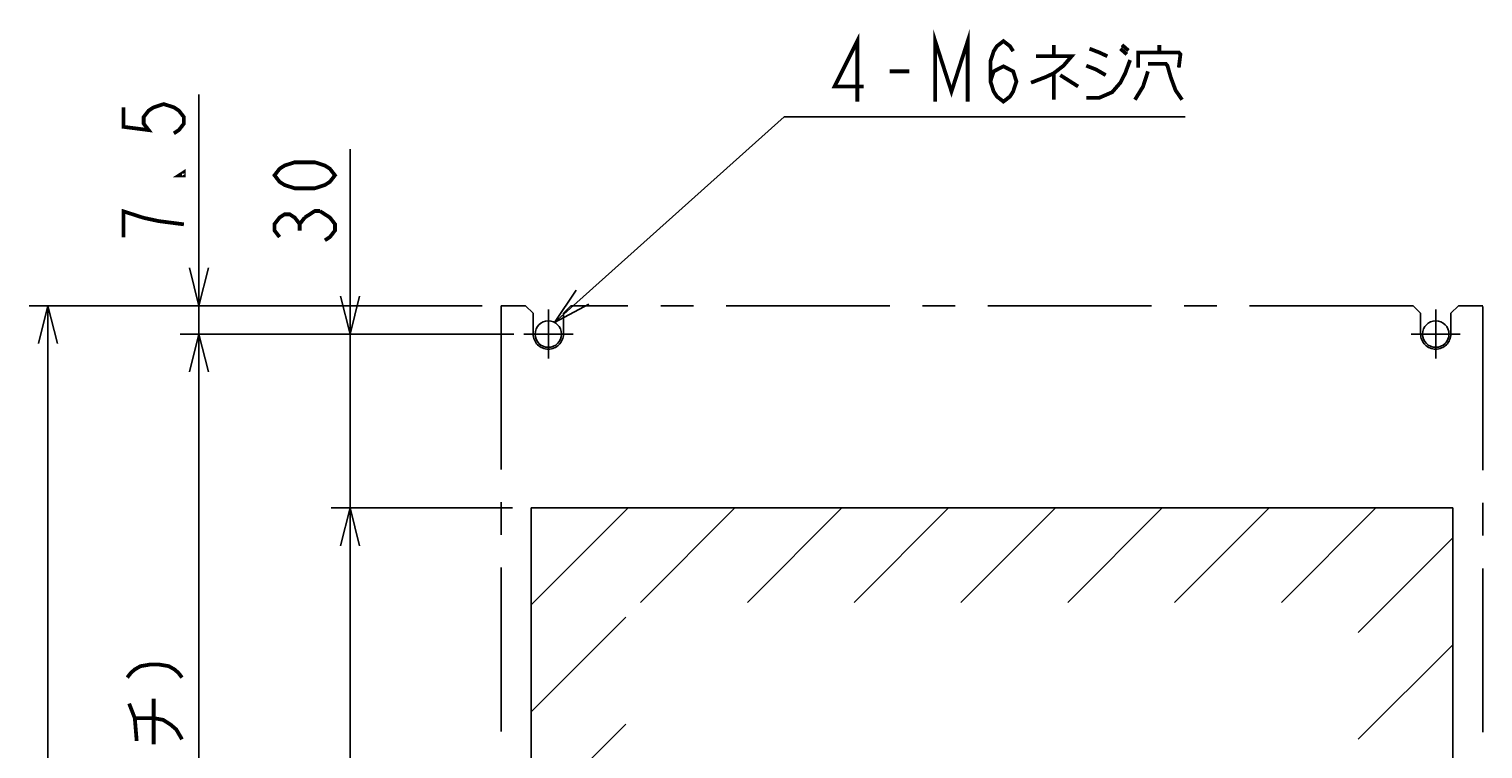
# Model space of a CAD drawing. Extents: x 147 to 2026, y 157 to 1386.
# Tile 4 of 30: x 162 to 547, y 615 to 806. Entities that reach past the tile are written whole.
import ezdxf

# ---------------------------------------------------------------- set-up
doc = ezdxf.new("R2010")
doc.units = 0
doc.header["$LTSCALE"] = 115.5
doc.linetypes.add('CENTER', pattern=[0.6, 0.375, -0.075, 0.075, -0.075])
doc.layers.get('0').update_dxf_attribs({"linetype": 'CONTINUOUS'})
for name, color, linetype in [('ALL_DIM', 7, 'CONTINUOUS'), ('ALL_NOTE', 7, 'CONTINUOUS'), ('DEFAULT_1', 7, 'CENTER')]:
    doc.layers.add(name, color=color, linetype=linetype)
doc.dimstyles.get("Standard").update_dxf_attribs({"dimtxt": 2.5, "dimasz": 2.5, "dimexe": 1.25, "dimexo": 0.625, "dimtad": 1, "dimcen": 2.5, "dimazin": 3, "dimtfac": 1, "dimtmove": 0, "dimatfit": 3})

# ---------------------------------------------------------------- blocks, each defined once
blk = doc.blocks.new('_OPEN')
at = {"color": 0, "linetype": 'BYBLOCK'}
for p, q in [((0, 0), (-1, 0.25)), ((-1, -0.25), (0, 0)), ((-1, 0), (0, 0))]:
    blk.add_line(p, q, dxfattribs=at)
blk = doc.blocks.new('*D10')
at = {"layer": 'ALL_DIM', "color": 2, "linetype": 'CONTINUOUS'}
for p, q in [((282.32, 732.5), (162.32, 732.5)), ((167.32, 732.5), (167.32, 537.5)), ((167.32, 342.5), (167.32, 537.5)), ((282.32, 342.5), (162.32, 342.5))]:
    blk.add_line(p, q, dxfattribs=at)
at = {"layer": 'ALL_DIM', "color": 2, "linetype": 'CONTINUOUS', "xscale": 10, "yscale": 10, "zscale": 10}
for p, rotation in [((167.32, 732.5), 90), ((167.32, 342.5), 270)]:
    blk.add_blockref('_OPEN', p, dxfattribs=dict(at, rotation=rotation))
blk = doc.blocks.new('*D11')
at = {"layer": 'ALL_DIM', "color": 2, "linetype": 'CONTINUOUS'}
for p, q in [((207.32, 732.5), (207.32, 788.42)), ((207.32, 788.42), (207.32, 728.75)), ((282.32, 732.5), (202.32, 732.5)), ((207.32, 700), (207.32, 728.75)), ((290.41, 725), (202.32, 725)), ((207.32, 725), (207.32, 700))]:
    blk.add_line(p, q, dxfattribs=at)
at = {"layer": 'ALL_DIM', "color": 2, "linetype": 'CONTINUOUS', "xscale": 10, "yscale": 10, "zscale": 10}
for p, rotation in [((207.32, 732.5), 270), ((207.32, 725), 90)]:
    blk.add_blockref('_OPEN', p, dxfattribs=dict(at, rotation=rotation))
blk = doc.blocks.new('*D12')
at = {"layer": 'ALL_DIM', "color": 2, "linetype": 'CONTINUOUS'}
for p, q in [((290.71, 725), (202.32, 725)), ((207.32, 725), (207.32, 537.5)), ((207.32, 350), (207.32, 537.5)), ((289.65, 350), (202.32, 350))]:
    blk.add_line(p, q, dxfattribs=at)
at = {"layer": 'ALL_DIM', "color": 2, "linetype": 'CONTINUOUS', "xscale": 10, "yscale": 10, "zscale": 10}
for p, rotation in [((207.32, 725), 90), ((207.32, 350), 270)]:
    blk.add_blockref('_OPEN', p, dxfattribs=dict(at, rotation=rotation))
blk = doc.blocks.new('*D13')
at = {"layer": 'ALL_DIM', "color": 2, "linetype": 'CONTINUOUS'}
for p, q in [((290.32, 679), (242.32, 679)), ((247.32, 679), (247.32, 526)), ((247.32, 373), (247.32, 526)), ((290.32, 373), (242.32, 373))]:
    blk.add_line(p, q, dxfattribs=at)
at = {"layer": 'ALL_DIM', "color": 2, "linetype": 'CONTINUOUS', "xscale": 10, "yscale": 10, "zscale": 10}
for p, rotation in [((247.32, 679), 90), ((247.32, 373), 270)]:
    blk.add_blockref('_OPEN', p, dxfattribs=dict(at, rotation=rotation))
blk = doc.blocks.new('*D14')
at = {"layer": 'ALL_DIM', "color": 2, "linetype": 'CONTINUOUS'}
for p, q in [((247.32, 725), (247.32, 773.89)), ((247.32, 773.89), (247.32, 702)), ((290.58, 725), (242.32, 725)), ((247.32, 654), (247.32, 702)), ((290.32, 679), (242.32, 679)), ((247.32, 679), (247.32, 654))]:
    blk.add_line(p, q, dxfattribs=at)
at = {"layer": 'ALL_DIM', "color": 2, "linetype": 'CONTINUOUS', "xscale": 10, "yscale": 10, "zscale": 10}
for p, rotation in [((247.32, 725), 270), ((247.32, 679), 90)]:
    blk.add_blockref('_OPEN', p, dxfattribs=dict(at, rotation=rotation))

msp = doc.modelspace()

# ---------------------------------------------------------------- linework, layer by layer
at = {"color": 7, "linetype": 'CONTINUOUS'}
for p, q in [((295.324, 679), (295.324, 373)), ((539.324, 679), (295.324, 679)), ((539.324, 679), (539.324, 373))]:
    msp.add_line(p, q, dxfattribs=at)
at = {"color": 2, "linetype": 'CONTINUOUS'}
for p, q in [((295.324, 653.352), (320.972, 679)), ((324.256, 654), (349.256, 679)), ((352.541, 654), (377.541, 679)), ((380.825, 654), (405.825, 679)), ((409.109, 654), (434.109, 679)), ((437.393, 654), (462.393, 679)), ((465.678, 654), (490.678, 679)), ((493.962, 654), (518.962, 679)), ((514.324, 646.078), (539.324, 671.078)), ((295.324, 625.068), (320.324, 650.068)), ((514.324, 617.794), (539.324, 642.794)), ((295.324, 596.784), (320.324, 621.784))]:
    msp.add_line(p, q, dxfattribs=at)
at = {"color": 7, "linetype": 'CONTINUOUS'}
for centre in [(299.824, 725), (534.824, 725)]:
    msp.add_circle(centre, 3.5, dxfattribs=at)
at = {"layer": 'ALL_DIM', "color": 2, "linetype": 'CONTINUOUS', "const_width": 1}
for points in [[(187.324, 784.984), (187.324, 779.824), (193.991, 778.964), (192.658, 780.684), (192.658, 782.404), (193.991, 784.124), (195.324, 784.984), (197.991, 785.844), (200.658, 784.984), (201.991, 784.124), (203.324, 782.404), (203.324, 780.684), (201.991, 778.964), (200.658, 778.104)], [(243.324, 767.007), (241.991, 765.287), (240.658, 764.427), (237.991, 763.567), (232.658, 763.567), (229.991, 764.427), (228.658, 765.287), (227.324, 767.007), (228.658, 768.727), (229.991, 769.587), (232.658, 770.447), (237.991, 770.447), (240.658, 769.587), (241.991, 768.727), (243.324, 767.007)], [(203.324, 767.784), (203.324, 766.924), (201.991, 766.924), (203.324, 767.784)], [(203.324, 754.024), (196.658, 754.884), (192.658, 755.744), (189.991, 756.604), (187.324, 757.464), (187.324, 750.584)], [(228.658, 750.667), (227.324, 752.387), (227.324, 754.107), (228.658, 755.827), (229.991, 756.687), (231.324, 756.687), (232.658, 755.827), (233.991, 754.107), (235.324, 755.827)], [(233.991, 752.387), (233.991, 754.107)], [(235.324, 755.827), (237.991, 757.547), (239.324, 757.547)], [(239.324, 757.547), (241.991, 755.827), (243.324, 754.107), (243.324, 752.387), (241.991, 750.667), (240.658, 749.807)], [(188.324, 634.123), (189.324, 635.413), (190.324, 636.273), (191.824, 637.133), (194.324, 637.563), (196.824, 637.563), (199.324, 637.133), (200.824, 636.273), (201.824, 635.413), (202.824, 634.123)], [(190.824, 617.353), (190.324, 623.373), (188.824, 627.243)], [(195.324, 616.493), (195.324, 628.533)], [(190.324, 623.373), (195.324, 623.373), (197.824, 622.943), (199.824, 621.653), (201.324, 620.363), (202.824, 617.783)]]:
    msp.add_lwpolyline(points, dxfattribs=at)
at = {"layer": 'ALL_NOTE', "color": 2, "linetype": 'CONTINUOUS'}
for p, q in [((301.448, 728.1), (362.324, 782.5)), ((362.324, 782.5), (372.188, 782.5)), ((372.188, 782.5), (468.508, 782.5))]:
    msp.add_line(p, q, dxfattribs=at)
at = {"layer": 'ALL_NOTE', "color": 2, "linetype": 'CONTINUOUS', "const_width": 1}
for points in [[(402.288, 786.5), (402.288, 802.5), (406.588, 789.167), (410.888, 802.5), (410.888, 786.5)], [(381.648, 786.5), (381.648, 802.5), (375.628, 790.5), (383.368, 790.5)], [(416.908, 791.833), (417.768, 794.5), (420.348, 795.833), (422.928, 794.5), (423.788, 791.833), (422.928, 789.167), (422.068, 787.833), (420.348, 786.5), (418.628, 787.833), (417.768, 789.167), (416.908, 791.833), (416.908, 797.167), (417.768, 799.833), (418.628, 801.167), (420.348, 802.5), (422.068, 801.167), (422.928, 799.833)], [(433.678, 801.5), (433.678, 798.5)], [(443.138, 800.5), (445.718, 799.5), (447.868, 798.5)], [(451.308, 800.5), (453.028, 799)], [(451.738, 801.5), (453.458, 800)], [(461.628, 799.5), (461.628, 801.5)], [(428.948, 798.5), (438.408, 798.5), (436.258, 796), (433.678, 794), (431.528, 793), (427.658, 791.5)], [(442.278, 787.5), (445.718, 787.5), (449.158, 789), (451.308, 791.5), (452.598, 794), (453.888, 797.5)], [(456.038, 795.5), (456.038, 799.5), (466.788, 799.5), (467.218, 799), (466.788, 795.5)], [(458.618, 796.5), (463.348, 796.5), (463.778, 796), (464.638, 793), (465.928, 789.5), (467.648, 787)], [(390.248, 794.5), (395.408, 794.5)], [(433.678, 794), (433.678, 787)], [(435.398, 793.5), (440.128, 790.5)], [(442.278, 796), (444.858, 795), (447.438, 793.5)], [(458.618, 794.5), (457.328, 790.5), (455.178, 787)]]:
    msp.add_lwpolyline(points, dxfattribs=at)
at = {"layer": 'ALL_NOTE', "color": 2, "linetype": 'CONTINUOUS'}
msp.add_lwpolyline([(307.239, 736.628), (301.448, 728.1), (310.571, 732.899)], dxfattribs=at)
at = {"layer": 'DEFAULT_1', "color": 8, "linetype": 'CENTER'}
for p, q in [((287.324, 732.5), (287.324, 342.5)), ((293.824, 732.5), (287.324, 732.5)), ((295.824, 730.5), (293.824, 732.5)), ((305.824, 732.5), (303.824, 730.5)), ((528.824, 732.5), (305.824, 732.5)), ((530.824, 730.5), (528.824, 732.5)), ((540.824, 732.5), (538.824, 730.5)), ((547.324, 732.5), (540.824, 732.5)), ((547.324, 342.5), (547.324, 732.5)), ((295.824, 730.5), (295.824, 725)), ((303.824, 730.5), (303.824, 725)), ((530.824, 730.5), (530.824, 725)), ((538.824, 730.5), (538.824, 725))]:
    msp.add_line(p, q, dxfattribs=at)
at = {"layer": 'DEFAULT_1', "color": 7, "linetype": 'CENTER'}
for p, q in [((299.87, 725), (299.87, 731.5)), ((534.824, 725), (534.824, 731.5)), ((299.87, 725), (293.37, 725)), ((299.87, 725), (299.87, 718.5)), ((299.87, 725), (306.37, 725)), ((534.824, 725), (528.324, 725)), ((534.824, 725), (534.824, 718.5)), ((534.824, 725), (541.324, 725))]:
    msp.add_line(p, q, dxfattribs=at)
at = {"layer": 'DEFAULT_1', "color": 8, "linetype": 'CENTER'}
for centre in [(299.824, 725), (534.824, 725)]:
    msp.add_arc(centre, 4, 180, 360, dxfattribs=at)

# ---------------------------------------------------------------- dimensions: what is measured, and where the dimension line sits
at = {"layer": 'ALL_DIM', "color": 2, "linetype": 'CONTINUOUS'}
for base, p1, p2, angle, picture, middle in [((207.324, 725), (282.324, 732.5), (290.413, 725), 270, '*D11', (203.324, 747.144)), ((247.324, 725), (290.324, 679), (290.579, 725), 90, '*D14', (243.324, 746.367)), ((167.324, 342.5), (282.324, 732.5), (282.324, 342.5), 270, '*D10', (163.324, 516.86)), ((207.324, 350), (290.713, 725), (289.649, 350), 270, '*D12', (203.324, 431.847)), ((247.324, 679), (290.324, 373), (290.324, 679), 90, '*D13', (243.324, 484.72))]:
    dim = msp.add_linear_dim(base=base, p1=p1, p2=p2, angle=angle, dimstyle='Standard', dxfattribs=at)
    dim.commit()
    dim.dimension.update_dxf_attribs({"geometry": picture, "text_midpoint": middle, "dimtype": 128})

doc.saveas('drawing.dxf')
